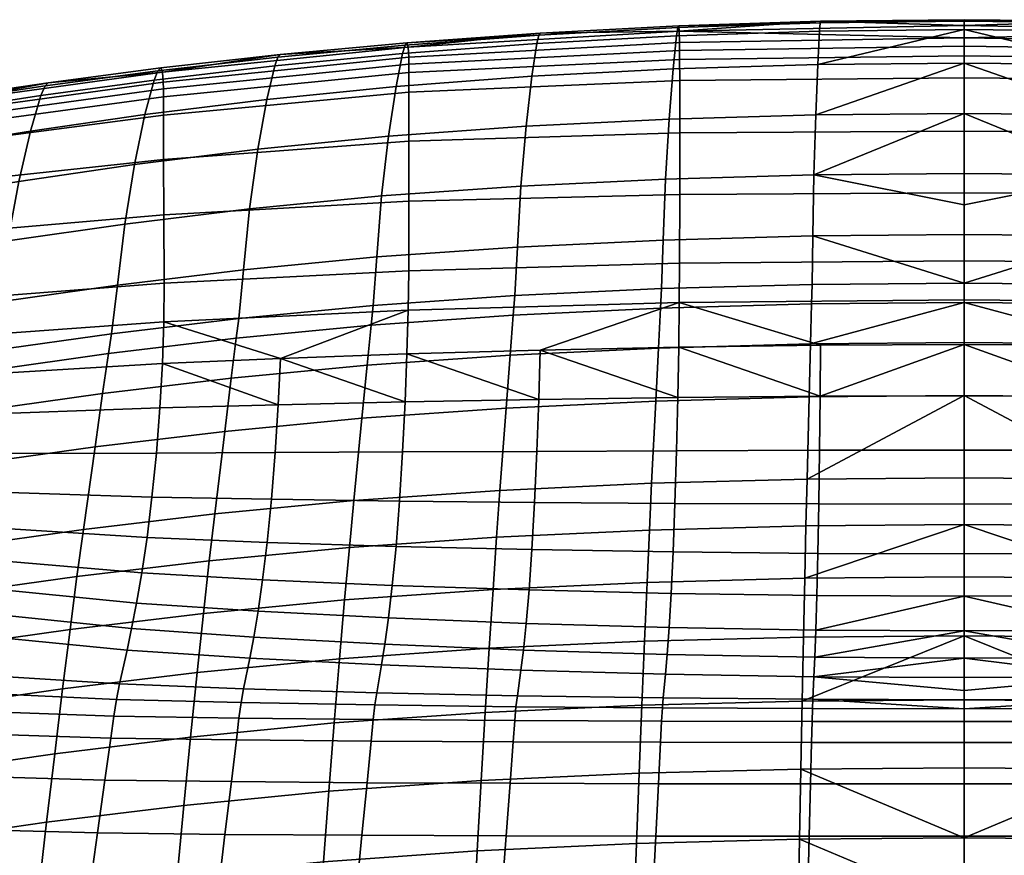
# Model space of a CAD drawing. Header units: millimetres. Extents: x -336 to 336, y -315 to 428.
# Tile 80 of 90: x -158 to 7, y 288 to 428. Entities that reach past the tile are written whole.
import ezdxf

# ---------------------------------------------------------------- set-up
doc = ezdxf.new("R2010")
doc.units = ezdxf.units.MM
doc.header["$MEASUREMENT"] = 0
doc.layers.add('sedak', color=203, linetype='Continuous')

msp = doc.modelspace()

# ---------------------------------------------------------------- meshes
at = {"layer": 'sedak'}
mesh = msp.add_polyface(dxfattribs=at)
corners = [(-25.7, 373.44, 791.45), (-25.93, 364.58, 760.96), (-51.55, 363.88, 761.12), (-51.11, 372.74, 791.59), (-25.53, 380.11, 815.47), (-50.76, 379.42, 815.61), (-25.44, 383.38, 828.03), (-50.58, 382.69, 828.16), (-25.3, 391.48, 860.46), (-50.3, 390.79, 860.57), (-25.11, 401.67, 903.22), (-49.91, 400.99, 903.29), (-24.8, 411.71, 948.58), (-49.31, 411.01, 948.56), (-24.47, 420.13, 991.85), (-48.64, 419.39, 991.73), (-24.19, 425.71, 1028.93), (-48.09, 424.92, 1028.71), (-47.88, 426.3, 1043.34), (-71.41, 423.66, 1028.37), (-71.09, 425.04, 1042.96), (-24.08, 427.09, 1043.6), (0, 373.66, 791.4), (0, 364.81, 760.91), (-70.86, 425.38, 1054.14), (-47.72, 426.59, 1054.55), (0, 383.61, 827.99), (0, 396.69, 881.05), (0, 391.7, 860.43), (0, 420.37, 991.9), (0, 425.99, 1029.01), (0, 411.94, 948.58), (0, 380.34, 815.43), (-24, 427.35, 1054.83), (0, 427.61, 1054.94), (0, 427.37, 1043.7), (0, 401.9, 903.2), (-47.72, 372.88, 1050), (-70.86, 372.38, 1049.47), (-47.88, 364.48, 1041.39), (-24, 373.2, 1050.36), (-24.08, 364.7, 1041.74), (0, 373.31, 1050.5), (0, 426.63, 1062.34), (-47.62, 425.72, 1061.95), (0, 424.56, 1066.55), (-47.57, 423.8, 1066.16), (-47.56, 422.49, 1067.36), (0, 423.17, 1067.74), (-47.56, 420.98, 1068.09), (0, 421.58, 1068.46), (-47.55, 417.44, 1068.63), (0, 417.88, 1068.97), (-47.55, 408.69, 1067.93), (0, 408.96, 1068.25), (-47.55, 398.4, 1065.41), (0, 398.68, 1065.76), (-47.57, 386.92, 1060.55), (0, 387.34, 1061), (-47.62, 380.33, 1056.24), (0, 380.79, 1056.73)]
mesh.append_faces([[corners[k] for k in face] for face in [(0, 1, 2, 3), (4, 0, 3, 5), (6, 4, 5, 7), (8, 6, 7, 9), (10, 8, 9, 11), (12, 10, 11, 13), (14, 12, 13, 15), (16, 14, 15, 17), (18, 17, 19, 20), (21, 16, 17, 18), (1, 0, 22, 23), (18, 20, 24, 25), (6, 8, 26, 26), (8, 10, 27, 28), (12, 14, 29, 29), (16, 30, 14, 14), (10, 12, 31, 31), (4, 6, 26, 32), (21, 18, 25, 25), (21, 25, 33, 33), (21, 33, 34, 34), (16, 21, 35, 30), (34, 35, 21, 21), (32, 22, 0, 0), (10, 36, 27, 27), (28, 26, 8, 8), (29, 31, 12, 12), (14, 30, 29, 29), (31, 36, 10, 10), (4, 32, 0, 0), (37, 38, 39, 39), (40, 41, 42, 42), (37, 41, 40, 40), (39, 41, 37, 37), (43, 34, 33, 33), (33, 25, 44, 44), (25, 24, 44, 44), (45, 44, 46, 46), (33, 44, 43, 43), (47, 48, 45, 46), (49, 50, 48, 47), (43, 44, 45, 45), (50, 49, 51, 52), (51, 53, 54, 52), (53, 55, 56, 54), (55, 57, 58, 56), (59, 60, 58, 57), (60, 59, 40, 42), (59, 38, 37, 37), (59, 37, 40, 40)]])
mesh = msp.add_polyface(dxfattribs=at)
corners = [(25.7, 373.44, 791.45), (51.11, 372.74, 791.59), (51.55, 363.88, 761.12), (25.93, 364.58, 760.96), (25.53, 380.11, 815.47), (50.76, 379.42, 815.61), (25.44, 383.38, 828.03), (50.58, 382.69, 828.16), (25.3, 391.48, 860.46), (50.3, 390.79, 860.57), (25.11, 401.67, 903.22), (49.91, 400.99, 903.29), (24.8, 411.71, 948.58), (49.31, 411.01, 948.56), (24.47, 420.13, 991.85), (48.64, 419.39, 991.73), (24.19, 425.71, 1028.93), (48.09, 424.92, 1028.71), (24.08, 427.09, 1043.6), (47.88, 426.3, 1043.34), (0, 364.81, 760.91), (0, 373.66, 791.4), (47.72, 426.59, 1054.55), (70.86, 425.38, 1054.14), (71.09, 425.04, 1042.96), (0, 383.61, 827.99), (0, 391.7, 860.43), (0, 396.69, 881.05), (0, 420.37, 991.9), (0, 425.99, 1029.01), (0, 411.94, 948.58), (0, 380.34, 815.43), (24, 427.35, 1054.83), (0, 427.61, 1054.94), (0, 427.37, 1043.7), (0, 401.9, 903.2), (47.72, 372.88, 1050), (47.88, 364.48, 1041.39), (70.86, 372.38, 1049.47), (24, 373.2, 1050.36), (0, 373.31, 1050.5), (24.08, 364.7, 1041.74), (0, 426.63, 1062.34), (47.62, 425.72, 1061.95), (0, 424.56, 1066.55), (47.57, 423.8, 1066.16), (47.56, 422.49, 1067.36), (0, 423.17, 1067.74), (47.56, 420.98, 1068.09), (0, 421.58, 1068.46), (0, 417.88, 1068.97), (47.55, 417.44, 1068.63), (0, 408.96, 1068.25), (47.55, 408.69, 1067.93), (0, 398.68, 1065.76), (47.55, 398.4, 1065.41), (0, 387.34, 1061), (47.57, 386.92, 1060.55), (47.62, 380.33, 1056.24), (0, 380.79, 1056.73), (-24.08, 364.7, 1041.74), (0, 364.78, 1041.87)]
mesh.append_faces([[corners[k] for k in face] for face in [(0, 1, 2, 3), (4, 5, 1, 0), (6, 7, 5, 4), (8, 9, 7, 6), (10, 11, 9, 8), (12, 13, 11, 10), (14, 15, 13, 12), (16, 17, 15, 14), (18, 19, 17, 16), (3, 20, 21, 0), (19, 22, 23, 24), (6, 25, 8, 8), (8, 26, 27, 10), (12, 28, 14, 14), (16, 14, 29, 29), (10, 30, 12, 12), (4, 31, 25, 6), (18, 22, 19, 19), (18, 32, 22, 22), (18, 33, 32, 32), (16, 29, 34, 18), (33, 18, 34, 34), (31, 0, 21, 21), (10, 27, 35, 35), (26, 8, 25, 25), (28, 12, 30, 30), (14, 28, 29, 29), (30, 10, 35, 35), (4, 0, 31, 31), (36, 37, 38, 38), (39, 40, 41, 41), (36, 39, 41, 41), (42, 32, 33, 33), (32, 43, 22, 22), (22, 43, 23, 23), (44, 45, 43, 43), (32, 42, 43, 43), (46, 45, 44, 47), (48, 46, 47, 49), (42, 44, 43, 43), (49, 50, 51, 48), (51, 50, 52, 53), (53, 52, 54, 55), (55, 54, 56, 57), (58, 57, 56, 59), (59, 40, 39, 58), (58, 36, 38, 38), (58, 39, 36, 36), (60, 61, 40, 40)]])
mesh = msp.add_polyface(dxfattribs=at)
corners = [(-99.11, 376.56, 816.21), (-99.79, 369.88, 792.24), (-122.52, 367.7, 792.76), (-121.68, 374.39, 816.71), (-75.39, 378.24, 815.85), (-75.9, 371.56, 791.85), (-50.76, 379.42, 815.61), (-51.11, 372.74, 791.59), (-98.77, 379.84, 828.73), (-121.25, 377.67, 829.2), (-75.12, 381.52, 828.39), (-50.58, 382.69, 828.16), (-98.16, 387.96, 861.07), (-120.47, 385.8, 861.49), (-74.68, 389.62, 860.77), (-50.3, 390.79, 860.57), (-97.36, 398.16, 903.61), (-119.45, 396, 903.89), (-74.09, 399.82, 903.42), (-49.91, 400.99, 903.29), (-96.21, 408.14, 948.53), (-118.06, 405.96, 948.53), (-73.21, 409.83, 948.54), (-49.31, 411.01, 948.56), (-94.95, 416.46, 991.29), (-116.54, 414.3, 991.01), (-72.24, 418.17, 991.54), (-48.64, 419.39, 991.73), (-93.86, 421.97, 1027.96), (-115.21, 419.9, 1027.51), (-71.41, 423.66, 1028.37), (-48.09, 424.92, 1028.71), (-93.44, 423.38, 1042.5), (-114.68, 421.37, 1042), (-71.09, 425.04, 1042.96), (-93.13, 423.76, 1053.64), (-114.29, 421.8, 1053.11), (-70.86, 425.38, 1054.14), (-71.09, 364.14, 1040.88), (-70.86, 372.38, 1049.47), (-93.13, 371.75, 1048.83), (-47.88, 364.48, 1041.39), (-92.84, 421.35, 1065.24), (-92.94, 423.05, 1061.01), (-134, 418.87, 1059.93), (-133.87, 417.19, 1064.13), (-47.57, 423.8, 1066.16), (-47.62, 425.72, 1061.95), (-92.81, 420.17, 1066.44), (-133.84, 416.04, 1065.34), (-47.56, 422.49, 1067.36), (-92.8, 418.79, 1067.19), (-133.83, 414.71, 1066.09), (-47.56, 420.98, 1068.09), (-92.79, 415.52, 1067.77), (-133.83, 411.65, 1066.68), (-47.55, 417.44, 1068.63), (-92.79, 407.3, 1067.13), (-133.84, 404.24, 1066.12), (-47.55, 408.69, 1067.93), (-92.79, 397.27, 1064.57), (-133.78, 394.98, 1063.55), (-47.55, 398.4, 1065.41), (-92.84, 385.66, 1059.52), (-133.69, 383.6, 1058.29), (-47.57, 386.92, 1060.55), (-92.94, 379.06, 1055.12), (-133.76, 377.13, 1053.77), (-47.62, 380.33, 1056.24), (-114.26, 371, 1048.15)]
mesh.append_faces([[corners[k] for k in face] for face in [(0, 1, 2, 3), (4, 5, 1, 0), (6, 7, 5, 4), (8, 0, 3, 9), (10, 4, 0, 8), (11, 6, 4, 10), (12, 8, 9, 13), (14, 10, 8, 12), (15, 11, 10, 14), (16, 12, 13, 17), (18, 14, 12, 16), (19, 15, 14, 18), (20, 16, 17, 21), (22, 18, 16, 20), (23, 19, 18, 22), (24, 20, 21, 25), (26, 22, 20, 24), (27, 23, 22, 26), (28, 24, 25, 29), (30, 26, 24, 28), (31, 27, 26, 30), (32, 28, 29, 33), (34, 30, 28, 32), (34, 32, 35, 35), (32, 33, 36, 35), (35, 37, 34, 34), (38, 39, 40, 40), (38, 41, 39, 39), (42, 43, 44, 45), (46, 47, 43, 42), (48, 42, 45, 49), (50, 46, 42, 48), (51, 48, 49, 52), (53, 50, 48, 51), (54, 51, 52, 55), (56, 53, 51, 54), (57, 54, 55, 58), (59, 56, 54, 57), (60, 57, 58, 61), (62, 59, 57, 60), (63, 60, 61, 64), (65, 62, 60, 63), (66, 63, 64, 67), (68, 65, 63, 66), (43, 35, 36, 36), (43, 37, 35, 35), (43, 47, 37, 37), (68, 66, 40, 39), (66, 69, 40, 40)]])
mesh = msp.add_polyface(dxfattribs=at)
corners = [(-143.01, 371.83, 817.3), (-143.99, 365.13, 793.4), (-164.15, 362.3, 794.11), (-163.03, 369.01, 817.97), (-121.68, 374.39, 816.71), (-122.52, 367.7, 792.76), (-162.44, 372.31, 830.41), (-181.71, 366.07, 818.68), (-181.05, 369.37, 831.08), (-142.49, 375.12, 829.77), (-121.25, 377.67, 829.2), (-161.28, 380.46, 862.56), (-179.7, 377.53, 863.17), (-141.52, 383.26, 861.99), (-120.47, 385.8, 861.49), (-159.81, 390.66, 904.63), (-178.01, 387.74, 905.08), (-140.27, 393.46, 904.23), (-119.45, 396, 903.89), (-157.99, 400.58, 948.66), (-176.02, 397.65, 948.83), (-138.66, 403.4, 948.57), (-118.06, 405.96, 948.53), (-156.06, 409.01, 990.52), (-173.91, 406.12, 990.4), (-136.92, 411.78, 990.74), (-116.54, 414.3, 991.01), (-154.29, 414.93, 1026.68), (-171.96, 412.19, 1026.41), (-135.36, 417.53, 1027.06), (-115.21, 419.9, 1027.51), (-153.59, 416.56, 1041.09), (-171.2, 413.9, 1040.77), (-134.74, 419.07, 1041.51), (-114.68, 421.37, 1042), (-170.66, 414.49, 1051.81), (-153.08, 417.09, 1052.15), (-134.28, 419.55, 1052.6), (-114.29, 421.8, 1053.11), (-114.26, 371, 1048.15), (-133.98, 370.15, 1047.41), (-114.64, 363.25, 1039.58), (-170.33, 412.17, 1063.25), (-170.39, 413.84, 1059.09), (-186.71, 411.24, 1058.79), (-186.76, 409.64, 1062.88), (-133.87, 417.19, 1064.13), (-134, 418.87, 1059.93), (-170.34, 411.03, 1064.44), (-186.83, 408.55, 1064.03), (-133.84, 416.04, 1065.34), (-170.38, 409.75, 1065.17), (-186.93, 407.31, 1064.73), (-133.83, 414.71, 1066.09), (-133.83, 411.65, 1066.68), (-170.48, 406.88, 1065.74), (-133.84, 404.24, 1066.12), (-170.51, 400.32, 1065.15), (-170, 391.89, 1062.43), (-187.17, 398.36, 1064.58), (-186.21, 390.18, 1061.69), (-133.78, 394.98, 1063.55), (-168.89, 380.83, 1056.82), (-184.02, 379.21, 1055.88), (-133.69, 383.6, 1058.29), (-168.43, 374.59, 1052.14), (-182.98, 373.11, 1051.14), (-133.76, 377.13, 1053.77), (-92.94, 423.05, 1061.01), (-182.34, 366.94, 1044.67), (-168.27, 368.1, 1045.69), (-92.94, 379.06, 1055.12)]
mesh.append_faces([[corners[k] for k in face] for face in [(0, 1, 2, 3), (4, 5, 1, 0), (6, 3, 7, 8), (9, 0, 3, 6), (10, 4, 0, 9), (11, 6, 8, 12), (13, 9, 6, 11), (14, 10, 9, 13), (15, 11, 12, 16), (17, 13, 11, 15), (18, 14, 13, 17), (19, 15, 16, 20), (21, 17, 15, 19), (22, 18, 17, 21), (23, 19, 20, 24), (25, 21, 19, 23), (26, 22, 21, 25), (27, 23, 24, 28), (29, 25, 23, 27), (30, 26, 25, 29), (31, 27, 28, 32), (33, 29, 27, 31), (34, 30, 29, 33), (31, 32, 35, 36), (33, 31, 36, 37), (34, 33, 37, 38), (39, 40, 41, 41), (42, 43, 44, 45), (46, 47, 43, 42), (48, 42, 45, 49), (50, 46, 42, 48), (51, 48, 49, 52), (53, 50, 48, 51), (54, 53, 51, 55), (56, 54, 55, 57), (58, 57, 59, 60), (61, 56, 57, 58), (62, 58, 60, 63), (64, 61, 58, 62), (65, 62, 63, 66), (67, 64, 62, 65), (36, 47, 37, 37), (43, 36, 35, 35), (36, 43, 47, 47), (38, 37, 47, 47), (68, 38, 47, 47), (65, 66, 69, 70), (67, 65, 70, 40), (71, 67, 39, 39), (67, 40, 39, 39)]])
mesh = msp.add_polyface(dxfattribs=at)
corners = [(-80.04, 311.85, 614.08), (-80.71, 300.48, 585.62), (-106.16, 298.7, 585.75), (-105.27, 310.09, 614.31), (-53.88, 313.05, 613.93), (-54.32, 301.69, 585.54), (-79.38, 322.56, 641.99), (-104.38, 320.82, 642.31), (-53.44, 323.76, 641.77), (-78.74, 332.38, 668.66), (-103.54, 330.65, 669.05), (-53.01, 333.58, 668.39), (-78.15, 341.12, 693.61), (-102.75, 339.41, 694.04), (-52.62, 342.32, 693.32), (-77.59, 348.95, 717.09), (-102.01, 347.24, 717.53), (-52.24, 350.14, 716.79), (-100.67, 361, 761.81), (-125.24, 345.02, 718.13), (-123.59, 358.81, 762.37), (-76.57, 362.69, 761.4), (-51.55, 363.88, 761.12), (-99.79, 369.88, 792.24), (-122.52, 367.7, 792.76), (-75.9, 371.56, 791.85), (-51.11, 372.74, 791.59), (-99.11, 307.06, 829), (-121.64, 307.25, 829.58), (-122.47, 300.28, 808.24), (-99.79, 300.11, 807.79), (-98.77, 310.65, 840.8), (-121.21, 310.88, 841.37), (-98.47, 313.09, 855.59), (-120.83, 313.48, 856.06), (-98.16, 315.13, 874.62), (-120.42, 315.78, 874.94), (-97.36, 319.79, 919), (-119.4, 320.92, 918.94), (-96.82, 323.23, 941.32), (-118.74, 324.42, 941.11), (-96.21, 327.64, 962.62), (-118.01, 328.77, 962.3), (-95.58, 333.08, 982.46), (-117.25, 334.03, 982.03), (-94.95, 339.6, 1000.38), (-116.5, 340.27, 999.88), (-94.37, 347.16, 1016.03), (-115.79, 347.46, 1015.45), (-93.86, 355.37, 1029.33), (-115.16, 355.26, 1028.69), (-93.44, 363.73, 1040.26), (-114.64, 363.25, 1039.58), (-75.39, 306.93, 828.54), (-75.9, 300, 807.41), (-75.12, 310.5, 840.34), (-74.91, 312.8, 855.2), (-74.68, 314.62, 874.35), (-74.09, 318.89, 919.01), (-73.68, 322.26, 941.46), (-73.21, 326.72, 962.86), (-72.72, 332.31, 982.79), (-72.24, 339.07, 1000.81), (-71.79, 346.94, 1016.54), (-71.41, 355.48, 1029.9), (-71.09, 364.14, 1040.88), (-50.76, 306.86, 828.21), (-51.11, 299.93, 807.12), (-50.58, 310.41, 840.01), (-50.44, 312.6, 854.91), (-50.3, 314.26, 874.14), (-49.91, 318.22, 918.99), (-49.63, 321.54, 941.53), (-114.26, 371, 1048.15), (-93.13, 371.75, 1048.83)]
mesh.append_faces([[corners[k] for k in face] for face in [(0, 1, 2, 3), (4, 5, 1, 0), (6, 0, 3, 7), (8, 4, 0, 6), (9, 6, 7, 10), (11, 8, 6, 9), (12, 9, 10, 13), (14, 11, 9, 12), (15, 12, 13, 16), (17, 14, 12, 15), (18, 16, 19, 20), (21, 15, 16, 18), (22, 17, 15, 21), (23, 18, 20, 24), (25, 21, 18, 23), (26, 22, 21, 25), (27, 28, 29, 30), (31, 32, 28, 27), (33, 34, 32, 31), (35, 36, 34, 33), (37, 38, 36, 35), (39, 40, 38, 37), (41, 42, 40, 39), (43, 44, 42, 41), (45, 46, 44, 43), (47, 48, 46, 45), (49, 50, 48, 47), (51, 52, 50, 49), (53, 27, 30, 54), (55, 31, 27, 53), (56, 33, 31, 55), (57, 35, 33, 56), (58, 37, 35, 57), (59, 39, 37, 58), (60, 41, 39, 59), (61, 43, 41, 60), (62, 45, 43, 61), (63, 47, 45, 62), (64, 49, 47, 63), (65, 51, 49, 64), (66, 53, 54, 67), (68, 55, 53, 66), (69, 56, 55, 68), (70, 57, 56, 69), (71, 58, 57, 70), (72, 59, 58, 71), (51, 73, 52, 52), (51, 65, 74, 74), (74, 73, 51, 51)]])
mesh = msp.add_polyface(dxfattribs=at)
corners = [(27.09, 313.73, 613.85), (53.88, 313.05, 613.93), (54.32, 301.69, 585.54), (27.32, 302.38, 585.49), (26.88, 324.45, 641.65), (53.44, 323.76, 641.77), (26.66, 334.27, 668.25), (53.01, 333.58, 668.39), (26.46, 343.02, 693.15), (52.62, 342.32, 693.32), (26.27, 350.84, 716.63), (52.24, 350.14, 716.79), (25.93, 364.58, 760.96), (51.55, 363.88, 761.12), (0, 324.67, 641.61), (0, 334.5, 668.2), (0, 343.25, 693.1), (0, 351.07, 716.57), (0, 364.81, 760.91), (0, 302.6, 585.48), (0, 313.94, 613.82), (48.09, 355.59, 1030.37), (48.34, 346.79, 1016.94), (71.79, 346.94, 1016.54), (71.41, 355.48, 1029.9), (47.88, 364.48, 1041.39), (71.09, 364.14, 1040.88), (25.53, 306.83, 828), (25.7, 299.9, 806.93), (51.11, 299.93, 807.12), (50.76, 306.86, 828.21), (25.44, 310.36, 839.81), (50.58, 310.41, 840.01), (25.37, 312.49, 854.73), (50.44, 312.6, 854.91), (25.3, 314.05, 874), (50.3, 314.26, 874.14), (25.11, 317.8, 918.97), (49.91, 318.22, 918.99), (24.97, 321.09, 941.57), (49.63, 321.54, 941.53), (24.8, 325.6, 963.12), (49.31, 326.03, 963.03), (24.63, 331.37, 983.19), (48.97, 331.73, 983.04), (24.47, 338.43, 1001.34), (48.64, 338.68, 1001.13), (24.32, 346.7, 1017.21), (24.19, 355.66, 1030.68), (24.08, 364.7, 1041.74), (0, 306.83, 827.94), (0, 299.9, 806.86), (0, 310.35, 839.74), (0, 312.46, 854.67), (0, 325.46, 963.15), (0, 331.25, 983.24), (0, 320.94, 941.58), (0, 315.51, 895.93), (0, 313.98, 873.96), (70.86, 372.38, 1049.47), (0, 355.69, 1030.8), (0, 346.67, 1017.3), (0, 364.78, 1041.87), (0, 338.35, 1001.42), (0, 373.31, 1050.5), (47.72, 372.88, 1050), (0, 317.66, 918.96)]
mesh.append_faces([[corners[k] for k in face] for face in [(0, 1, 2, 3), (4, 5, 1, 0), (6, 7, 5, 4), (8, 9, 7, 6), (10, 11, 9, 8), (12, 13, 11, 10), (0, 14, 4, 4), (4, 14, 15, 6), (8, 16, 17, 10), (10, 18, 12, 12), (8, 6, 16, 16), (3, 19, 20, 0), (0, 20, 14, 14), (16, 6, 15, 15), (10, 17, 18, 18), (21, 22, 23, 24), (25, 21, 24, 26), (27, 28, 29, 30), (31, 27, 30, 32), (33, 31, 32, 34), (35, 33, 34, 36), (37, 35, 36, 38), (39, 37, 38, 40), (41, 39, 40, 42), (43, 41, 42, 44), (45, 43, 44, 46), (47, 45, 46, 22), (48, 47, 22, 21), (49, 48, 21, 25), (27, 50, 51, 28), (31, 52, 50, 27), (33, 53, 52, 31), (35, 53, 33, 33), (41, 54, 39, 39), (43, 55, 41, 41), (39, 56, 37, 37), (37, 57, 58, 35), (26, 59, 25, 25), (48, 60, 61, 47), (49, 62, 60, 48), (47, 61, 63, 45), (49, 64, 62, 62), (25, 65, 49, 49), (45, 63, 55, 43), (35, 58, 53, 53), (37, 66, 57, 57), (37, 56, 66, 66), (39, 54, 56, 56), (41, 55, 54, 54)]])
mesh = msp.add_polyface(dxfattribs=at)
corners = [(-105.27, 310.09, 614.31), (-106.16, 298.7, 585.75), (-130.42, 296.32, 585.94), (-129.29, 307.74, 614.62), (-150.69, 315.78, 643.28), (-152, 304.95, 615.03), (-173.33, 301.88, 615.56), (-171.81, 312.77, 643.93), (-128.19, 318.51, 642.74), (-104.38, 320.82, 642.31), (-149.43, 325.71, 670.23), (-170.37, 322.76, 670.97), (-127.14, 328.38, 669.58), (-103.54, 330.65, 669.05), (-148.27, 334.54, 695.32), (-169.04, 331.64, 696.12), (-126.16, 337.17, 694.62), (-102.75, 339.41, 694.04), (-147.19, 342.42, 718.84), (-167.8, 339.54, 719.65), (-125.24, 345.02, 718.13), (-102.01, 347.24, 717.53), (-165.58, 353.39, 763.81), (-187.03, 336.55, 720.51), (-184.55, 350.42, 764.61), (-145.24, 356.23, 763.05), (-123.59, 358.81, 762.37), (-164.15, 362.3, 794.11), (-182.96, 359.35, 794.86), (-143.99, 365.13, 793.4), (-122.52, 367.7, 792.76), (-163.03, 369.01, 817.97), (-181.71, 366.07, 818.68), (-170.02, 348.94, 1013.33), (-183.84, 349.74, 1012.52), (-184.91, 344.67, 997.26), (-171.03, 343.25, 997.98), (-169.15, 355.1, 1026.36), (-182.94, 355.18, 1025.46), (-168.53, 361.55, 1037.14), (-182.39, 360.93, 1036.15), (-142.63, 307.57, 830.23), (-178.71, 308.72, 831.56), (-179.94, 301.61, 809.6), (-143.61, 300.55, 808.71), (-142.12, 311.24, 842.02), (-178.06, 312.48, 843.35), (-141.66, 314.02, 856.59), (-177.44, 315.67, 857.65), (-141.15, 316.61, 875.27), (-176.74, 318.88, 875.87), (-139.91, 322.27, 918.83), (-175.09, 325.7, 918.42), (-139.14, 325.85, 940.83), (-174.14, 329.47, 940.07), (-138.3, 330.13, 961.89), (-173.12, 333.58, 960.89), (-137.43, 335.18, 981.54), (-172.08, 338.14, 980.36), (-136.56, 341.08, 999.31), (-135.74, 347.84, 1014.81), (-135.01, 355.18, 1027.98), (-134.41, 362.73, 1038.85), (-121.64, 307.25, 829.58), (-122.47, 300.28, 808.24), (-121.21, 310.88, 841.37), (-120.83, 313.48, 856.06), (-120.42, 315.78, 874.94), (-119.4, 320.92, 918.94), (-118.74, 324.42, 941.11), (-118.01, 328.77, 962.3), (-117.25, 334.03, 982.03), (-116.5, 340.27, 999.88), (-115.79, 347.46, 1015.45), (-115.16, 355.26, 1028.69), (-114.64, 363.25, 1039.58), (-168.27, 368.1, 1045.69), (-182.34, 366.94, 1044.67), (-133.98, 370.15, 1047.41)]
mesh.append_faces([[corners[k] for k in face] for face in [(0, 1, 2, 3), (4, 5, 6, 7), (8, 3, 5, 4), (9, 0, 3, 8), (10, 4, 7, 11), (12, 8, 4, 10), (13, 9, 8, 12), (14, 10, 11, 15), (16, 12, 10, 14), (17, 13, 12, 16), (18, 14, 15, 19), (20, 16, 14, 18), (21, 17, 16, 20), (22, 19, 23, 24), (25, 18, 19, 22), (26, 20, 18, 25), (27, 22, 24, 28), (29, 25, 22, 27), (30, 26, 25, 29), (31, 27, 28, 32), (33, 34, 35, 36), (37, 38, 34, 33), (39, 40, 38, 37), (41, 42, 43, 44), (45, 46, 42, 41), (47, 48, 46, 45), (49, 50, 48, 47), (51, 52, 50, 49), (53, 54, 52, 51), (55, 56, 54, 53), (57, 58, 56, 55), (59, 36, 58, 57), (60, 33, 36, 59), (61, 37, 33, 60), (62, 39, 37, 61), (63, 41, 44, 64), (65, 45, 41, 63), (66, 47, 45, 65), (67, 49, 47, 66), (68, 51, 49, 67), (69, 53, 51, 68), (70, 55, 53, 69), (71, 57, 55, 70), (72, 59, 57, 71), (73, 60, 59, 72), (74, 61, 60, 73), (75, 62, 61, 74), (76, 77, 40, 39), (39, 62, 78, 76), (62, 75, 78, 78)]])
mesh = msp.add_polyface(dxfattribs=at)
corners = [(-27.09, 313.73, 613.85), (-27.32, 302.38, 585.49), (-54.32, 301.69, 585.54), (-53.88, 313.05, 613.93), (-26.88, 324.45, 641.65), (-53.44, 323.76, 641.77), (-26.66, 334.27, 668.25), (-53.01, 333.58, 668.39), (-26.46, 343.02, 693.15), (-52.62, 342.32, 693.32), (-26.27, 350.84, 716.63), (-52.24, 350.14, 716.79), (-25.93, 364.58, 760.96), (-51.55, 363.88, 761.12), (0, 324.67, 641.61), (0, 334.5, 668.2), (0, 351.07, 716.57), (0, 343.25, 693.1), (0, 364.81, 760.91), (0, 313.94, 613.82), (0, 302.6, 585.48), (-49.31, 326.03, 963.03), (-73.21, 326.72, 962.86), (-73.68, 322.26, 941.46), (-49.63, 321.54, 941.53), (-48.97, 331.73, 983.04), (-72.72, 332.31, 982.79), (-48.64, 338.68, 1001.13), (-72.24, 339.07, 1000.81), (-48.34, 346.79, 1016.94), (-71.79, 346.94, 1016.54), (-48.09, 355.59, 1030.37), (-71.41, 355.48, 1029.9), (-47.88, 364.48, 1041.39), (-71.09, 364.14, 1040.88), (-25.53, 306.83, 828), (-50.76, 306.86, 828.21), (-51.11, 299.93, 807.12), (-25.7, 299.9, 806.93), (-25.44, 310.36, 839.81), (-50.58, 310.41, 840.01), (-25.37, 312.49, 854.73), (-50.44, 312.6, 854.91), (-25.3, 314.05, 874), (-50.3, 314.26, 874.14), (-25.11, 317.8, 918.97), (-49.91, 318.22, 918.99), (-24.97, 321.09, 941.57), (-24.8, 325.6, 963.12), (-24.63, 331.37, 983.19), (-24.47, 338.43, 1001.34), (-24.32, 346.7, 1017.21), (-24.19, 355.66, 1030.68), (-24.08, 364.7, 1041.74), (0, 299.9, 806.86), (0, 306.83, 827.94), (0, 310.35, 839.74), (0, 312.46, 854.67), (0, 325.46, 963.15), (0, 331.25, 983.24), (0, 320.94, 941.58), (0, 313.98, 873.96), (0, 315.51, 895.93), (0, 346.67, 1017.3), (0, 355.69, 1030.8), (0, 364.78, 1041.87), (0, 338.35, 1001.42), (0, 317.66, 918.96)]
mesh.append_faces([[corners[k] for k in face] for face in [(0, 1, 2, 3), (4, 0, 3, 5), (6, 4, 5, 7), (8, 6, 7, 9), (10, 8, 9, 11), (12, 10, 11, 13), (0, 4, 14, 14), (4, 6, 15, 14), (8, 10, 16, 17), (10, 12, 18, 18), (8, 17, 6, 6), (1, 0, 19, 20), (0, 14, 19, 19), (17, 15, 6, 6), (10, 18, 16, 16), (21, 22, 23, 24), (25, 26, 22, 21), (27, 28, 26, 25), (29, 30, 28, 27), (31, 32, 30, 29), (33, 34, 32, 31), (35, 36, 37, 38), (39, 40, 36, 35), (41, 42, 40, 39), (43, 44, 42, 41), (45, 46, 44, 43), (47, 24, 46, 45), (48, 21, 24, 47), (49, 25, 21, 48), (50, 27, 25, 49), (51, 29, 27, 50), (52, 31, 29, 51), (53, 33, 31, 52), (35, 38, 54, 55), (39, 35, 55, 56), (41, 39, 56, 57), (43, 41, 57, 57), (48, 47, 58, 58), (49, 48, 59, 59), (47, 45, 60, 60), (45, 43, 61, 62), (52, 51, 63, 64), (53, 52, 64, 65), (51, 50, 66, 63), (50, 49, 59, 66), (43, 57, 61, 61), (45, 62, 67, 67), (45, 67, 60, 60), (47, 60, 58, 58), (48, 58, 59, 59)]])
mesh = msp.add_polyface(dxfattribs=at)
corners = [(-183.46, 220.24, 425.44), (-184.57, 205.14, 396.04), (-205.61, 203, 397.93), (-204.5, 218.02, 426.66), (-160.8, 222.34, 424.41), (-161.82, 207.14, 394.32), (-136.64, 224.32, 423.59), (-137.53, 208.98, 392.86), (-181.79, 235.57, 458.94), (-202.67, 233.07, 459.7), (-159.33, 238, 458.43), (-135.41, 240.29, 458.11), (-180.66, 244.98, 480.01), (-201.42, 242.29, 480.62), (-158.35, 247.61, 479.65), (-134.59, 250.07, 479.48), (-179.37, 255.54, 503.94), (-199.98, 252.67, 504.46), (-157.23, 258.36, 503.67), (-133.65, 260.98, 503.56), (-177.95, 266.89, 530.11), (-198.38, 263.85, 530.59), (-156, 269.86, 529.85), (-132.62, 272.6, 529.75), (-176.44, 278.63, 557.89), (-196.69, 275.48, 558.39), (-154.69, 281.7, 557.59), (-131.54, 284.51, 557.42), (-174.89, 290.4, 586.62), (-194.96, 287.21, 587.18), (-153.35, 293.49, 586.22), (-130.42, 296.32, 585.94), (-173.33, 301.88, 615.56), (-193.21, 298.71, 616.21), (-152, 304.95, 615.03), (-129.29, 307.74, 614.62), (-191.83, 229.34, 611.1), (-207.48, 230.71, 610.54), (-209.38, 219.63, 582.37), (-193.57, 218.08, 583), (-190.09, 240.59, 639.22), (-205.58, 241.78, 638.74), (-188.39, 251.44, 666.68), (-203.73, 252.48, 666.29), (-186.78, 261.51, 692.8), (-201.99, 262.44, 692.48), (-183.95, 278.59, 739.69), (-198.91, 279.41, 739.49), (-200.38, 271.38, 716.8), (-185.3, 270.53, 717.07), (-181.51, 292.65, 781.55), (-196.27, 293.49, 781.57), (-179.94, 301.61, 809.6), (-194.57, 302.52, 809.93), (-154.3, 216.35, 583.53), (-195.26, 207.15, 555.64), (-155.61, 205.07, 556.21), (-152.96, 227.89, 611.56), (-151.61, 239.35, 639.59), (-150.29, 250.35, 666.96), (-149.04, 260.53, 693), (-146.8, 277.7, 739.76), (-144.86, 291.7, 781.22), (-143.61, 300.55, 808.71), (-130.37, 227.58, 611.53), (-131.49, 215.95, 583.51), (-129.24, 239.1, 639.55), (-128.14, 250.13, 666.91), (-127.09, 260.32, 692.93), (-125.2, 277.5, 739.66), (-123.54, 291.47, 780.97)]
mesh.append_faces([[corners[k] for k in face] for face in [(0, 1, 2, 3), (4, 5, 1, 0), (6, 7, 5, 4), (8, 0, 3, 9), (10, 4, 0, 8), (11, 6, 4, 10), (12, 8, 9, 13), (14, 10, 8, 12), (15, 11, 10, 14), (16, 12, 13, 17), (18, 14, 12, 16), (19, 15, 14, 18), (20, 16, 17, 21), (22, 18, 16, 20), (23, 19, 18, 22), (24, 20, 21, 25), (26, 22, 20, 24), (27, 23, 22, 26), (28, 24, 25, 29), (30, 26, 24, 28), (31, 27, 26, 30), (32, 28, 29, 33), (34, 30, 28, 32), (35, 31, 30, 34), (36, 37, 38, 39), (40, 41, 37, 36), (42, 43, 41, 40), (42, 44, 45, 45), (43, 42, 45, 45), (46, 47, 48, 49), (49, 48, 45, 44), (47, 46, 50, 50), (50, 51, 47, 47), (52, 53, 51, 50), (54, 39, 55, 56), (57, 36, 39, 54), (58, 40, 36, 57), (59, 42, 40, 58), (60, 44, 42, 59), (49, 44, 60, 60), (61, 46, 49, 49), (60, 61, 49, 49), (62, 50, 46, 61), (63, 52, 50, 62), (64, 57, 54, 65), (66, 58, 57, 64), (67, 59, 58, 66), (68, 60, 59, 67), (69, 61, 60, 68), (70, 62, 61, 69)]])
mesh = msp.add_polyface(dxfattribs=at)
corners = [(-111.84, 210.63, 391.75), (-112.15, 201.54, 375), (-137.89, 199.88, 376.35), (-137.53, 208.98, 392.86), (-84.96, 212.06, 391.05), (-85.19, 202.94, 374.13), (-57.15, 213.2, 390.68), (-57.3, 204.02, 373.67), (-111.13, 226.13, 422.99), (-136.64, 224.32, 423.59), (-84.42, 227.74, 422.63), (-56.79, 229.05, 422.45), (-110.14, 242.37, 457.92), (-135.41, 240.29, 458.11), (-83.68, 244.17, 457.82), (-56.3, 245.59, 457.78), (-109.49, 252.27, 479.4), (-134.59, 250.07, 479.48), (-83.19, 254.11, 479.38), (-55.97, 255.52, 479.37), (-108.74, 263.27, 503.54), (-133.65, 260.98, 503.56), (-82.63, 265.12, 503.54), (-55.6, 266.48, 503.55), (-107.92, 274.96, 529.72), (-132.62, 272.6, 529.75), (-82.02, 276.79, 529.71), (-55.2, 278.09, 529.71), (-107.06, 286.9, 557.33), (-131.54, 284.51, 557.42), (-81.38, 288.71, 557.28), (-54.77, 289.95, 557.25), (-106.16, 298.7, 585.75), (-130.42, 296.32, 585.94), (-80.71, 300.48, 585.62), (-54.32, 301.69, 585.54), (-122.47, 300.28, 808.24), (-143.61, 300.55, 808.71), (-144.86, 291.7, 781.22), (-123.54, 291.47, 780.97), (-107.92, 204.19, 556.04), (-132.58, 204.54, 556.19), (-133.6, 193.67, 530.41), (-108.74, 193.22, 530.25), (-107.06, 215.7, 583.37), (-131.49, 215.95, 583.51), (-106.16, 227.41, 611.39), (-130.37, 227.58, 611.53), (-105.27, 238.96, 639.41), (-129.24, 239.1, 639.55), (-104.38, 250.01, 666.76), (-128.14, 250.13, 666.91), (-103.54, 260.21, 692.79), (-127.09, 260.32, 692.93), (-102.01, 277.39, 739.49), (-125.2, 277.5, 739.66), (-100.67, 291.33, 780.69), (-99.79, 300.11, 807.79), (-82.02, 203.94, 555.8), (-82.63, 192.9, 530), (-81.38, 215.52, 583.14), (-80.71, 227.27, 611.17), (-80.04, 238.85, 639.19), (-79.38, 249.92, 666.55), (-78.74, 260.12, 692.58), (-77.59, 277.31, 739.28), (-76.57, 291.25, 780.42), (-75.9, 300, 807.41), (-55.2, 203.76, 555.55), (-55.6, 192.69, 529.74), (-54.77, 215.38, 582.89), (-54.32, 227.16, 610.93), (-53.88, 238.77, 638.96), (-53.44, 249.84, 666.33), (-53.01, 260.06, 692.37)]
mesh.append_faces([[corners[k] for k in face] for face in [(0, 1, 2, 3), (4, 5, 1, 0), (6, 7, 5, 4), (8, 0, 3, 9), (10, 4, 0, 8), (11, 6, 4, 10), (12, 8, 9, 13), (14, 10, 8, 12), (15, 11, 10, 14), (16, 12, 13, 17), (18, 14, 12, 16), (19, 15, 14, 18), (20, 16, 17, 21), (22, 18, 16, 20), (23, 19, 18, 22), (24, 20, 21, 25), (26, 22, 20, 24), (27, 23, 22, 26), (28, 24, 25, 29), (30, 26, 24, 28), (31, 27, 26, 30), (32, 28, 29, 33), (34, 30, 28, 32), (35, 31, 30, 34), (36, 37, 38, 39), (40, 41, 42, 43), (44, 45, 41, 40), (46, 47, 45, 44), (48, 49, 47, 46), (50, 51, 49, 48), (52, 53, 51, 50), (54, 55, 53, 52), (56, 39, 55, 54), (57, 36, 39, 56), (58, 40, 43, 59), (60, 44, 40, 58), (61, 46, 44, 60), (62, 48, 46, 61), (63, 50, 48, 62), (64, 52, 50, 63), (65, 54, 52, 64), (66, 56, 54, 65), (67, 57, 56, 66), (68, 58, 59, 69), (70, 60, 58, 68), (71, 61, 60, 70), (72, 62, 61, 71), (73, 63, 62, 72), (74, 64, 63, 73)]])
mesh = msp.add_polyface(dxfattribs=at)
corners = [(-28.81, 204.71, 373.49), (-28.84, 194.12, 356.36), (-57.38, 193.48, 356.59), (-57.3, 204.02, 373.67), (-28.73, 213.95, 390.54), (-57.15, 213.2, 390.68), (-28.55, 229.92, 422.38), (-56.79, 229.05, 422.45), (-28.3, 246.52, 457.77), (-56.3, 245.59, 457.78), (-28.14, 256.41, 479.38), (-55.97, 255.52, 479.37), (-27.96, 267.32, 503.56), (-55.6, 266.48, 503.55), (-27.75, 278.86, 529.72), (-55.2, 278.09, 529.71), (-27.54, 290.66, 557.23), (-54.77, 289.95, 557.25), (-27.32, 302.38, 585.49), (-54.32, 301.69, 585.54), (0, 204.96, 373.46), (0, 214.22, 390.52), (0, 230.24, 422.38), (0, 246.85, 457.77), (0, 256.73, 479.38), (0, 279.11, 529.72), (0, 290.89, 557.23), (0, 267.6, 503.57), (0, 302.6, 585.48), (-52.24, 277.26, 739.08), (-77.59, 277.31, 739.28), (-78.74, 260.12, 692.58), (-53.01, 260.06, 692.37), (-51.55, 291.19, 780.18), (-76.57, 291.25, 780.42), (-51.11, 299.93, 807.12), (-75.9, 300, 807.41), (-27.54, 215.29, 582.69), (-54.77, 215.38, 582.89), (-55.2, 203.76, 555.55), (-27.75, 203.65, 555.34), (-27.32, 227.09, 610.74), (-54.32, 227.16, 610.93), (-27.09, 238.71, 638.78), (-53.88, 238.77, 638.96), (-26.88, 249.8, 666.16), (-53.44, 249.84, 666.33), (-26.66, 260.02, 692.21), (-26.27, 277.23, 738.92), (-25.93, 291.16, 780.01), (-25.7, 299.9, 806.93), (0, 203.62, 555.26), (0, 227.07, 610.66), (0, 238.69, 638.71), (0, 249.78, 666.09), (0, 215.26, 582.61), (0, 269.12, 716.35), (0, 291.16, 779.94), (0, 299.9, 806.86), (0, 284.5, 759.95), (0, 260.01, 692.14), (0, 192.53, 529.44), (0, 277.22, 738.86)]
mesh.append_faces([[corners[k] for k in face] for face in [(0, 1, 2, 3), (4, 0, 3, 5), (6, 4, 5, 7), (8, 6, 7, 9), (10, 8, 9, 11), (12, 10, 11, 13), (14, 12, 13, 15), (16, 14, 15, 17), (18, 16, 17, 19), (1, 0, 20, 20), (0, 4, 21, 20), (22, 21, 4, 4), (6, 8, 22, 22), (4, 6, 22, 22), (8, 10, 23, 23), (10, 24, 23, 23), (23, 22, 8, 8), (12, 24, 10, 10), (14, 16, 25, 25), (16, 18, 26, 26), (12, 14, 27, 27), (12, 27, 24, 24), (14, 25, 27, 27), (18, 28, 26, 26), (26, 25, 16, 16), (29, 30, 31, 32), (33, 34, 30, 29), (35, 36, 34, 33), (37, 38, 39, 40), (41, 42, 38, 37), (43, 44, 42, 41), (45, 46, 44, 43), (47, 32, 46, 45), (48, 29, 32, 47), (49, 33, 29, 48), (50, 35, 33, 49), (37, 40, 51, 51), (43, 41, 52, 53), (45, 43, 53, 54), (55, 41, 37, 37), (48, 47, 56, 56), (50, 49, 57, 58), (49, 48, 59, 57), (47, 45, 54, 60), (40, 61, 51, 51), (37, 51, 55, 55), (41, 55, 52, 52), (47, 60, 56, 56), (48, 56, 62, 62), (48, 62, 59, 59)]])
mesh = msp.add_polyface(dxfattribs=at)
corners = [(28.81, 204.71, 373.49), (57.3, 204.02, 373.67), (57.38, 193.48, 356.59), (28.84, 194.12, 356.36), (28.73, 213.95, 390.54), (57.15, 213.2, 390.68), (28.55, 229.92, 422.38), (56.79, 229.05, 422.45), (28.3, 246.52, 457.77), (56.3, 245.59, 457.78), (28.14, 256.41, 479.38), (55.97, 255.52, 479.37), (27.96, 267.32, 503.56), (55.6, 266.48, 503.55), (27.75, 278.86, 529.72), (55.2, 278.09, 529.71), (27.54, 290.66, 557.23), (54.77, 289.95, 557.25), (27.32, 302.38, 585.49), (54.32, 301.69, 585.54), (0, 204.96, 373.46), (0, 214.22, 390.52), (0, 230.24, 422.38), (0, 246.85, 457.77), (0, 256.73, 479.38), (0, 279.11, 529.72), (0, 290.89, 557.23), (0, 267.6, 503.57), (0, 302.6, 585.48), (51.55, 291.19, 780.18), (52.24, 277.26, 739.08), (77.59, 277.31, 739.28), (76.57, 291.25, 780.42), (51.11, 299.93, 807.12), (75.9, 300, 807.41), (27.75, 203.65, 555.34), (27.96, 192.57, 529.53), (55.6, 192.69, 529.74), (55.2, 203.76, 555.55), (27.54, 215.29, 582.69), (54.77, 215.38, 582.89), (27.32, 227.09, 610.74), (54.32, 227.16, 610.93), (27.09, 238.71, 638.78), (53.88, 238.77, 638.96), (26.88, 249.8, 666.16), (53.44, 249.84, 666.33), (26.66, 260.02, 692.21), (53.01, 260.06, 692.37), (26.27, 277.23, 738.92), (25.93, 291.16, 780.01), (25.7, 299.9, 806.93), (0, 203.62, 555.26), (0, 238.69, 638.71), (0, 227.07, 610.66), (0, 249.78, 666.09), (0, 215.26, 582.61), (0, 269.12, 716.35), (0, 299.9, 806.86), (0, 291.16, 779.94), (0, 284.5, 759.95), (0, 260.01, 692.14), (0, 277.22, 738.86)]
mesh.append_faces([[corners[k] for k in face] for face in [(0, 1, 2, 3), (4, 5, 1, 0), (6, 7, 5, 4), (8, 9, 7, 6), (10, 11, 9, 8), (12, 13, 11, 10), (14, 15, 13, 12), (16, 17, 15, 14), (18, 19, 17, 16), (3, 20, 0, 0), (0, 20, 21, 4), (22, 4, 21, 21), (6, 22, 8, 8), (4, 22, 6, 6), (8, 23, 10, 10), (10, 23, 24, 24), (23, 8, 22, 22), (12, 10, 24, 24), (14, 25, 16, 16), (16, 26, 18, 18), (12, 27, 14, 14), (12, 24, 27, 27), (14, 27, 25, 25), (18, 26, 28, 28), (26, 16, 25, 25), (29, 30, 31, 32), (33, 29, 32, 34), (35, 36, 37, 38), (39, 35, 38, 40), (41, 39, 40, 42), (43, 41, 42, 44), (45, 43, 44, 46), (47, 45, 46, 48), (49, 47, 48, 30), (50, 49, 30, 29), (51, 50, 29, 33), (39, 52, 35, 35), (43, 53, 54, 41), (45, 55, 53, 43), (56, 39, 41, 41), (49, 57, 47, 47), (51, 58, 59, 50), (50, 59, 60, 49), (47, 61, 55, 45), (39, 56, 52, 52), (41, 54, 56, 56), (47, 57, 61, 61), (49, 62, 57, 57), (49, 60, 62, 62)]])

doc.saveas('drawing.dxf')
